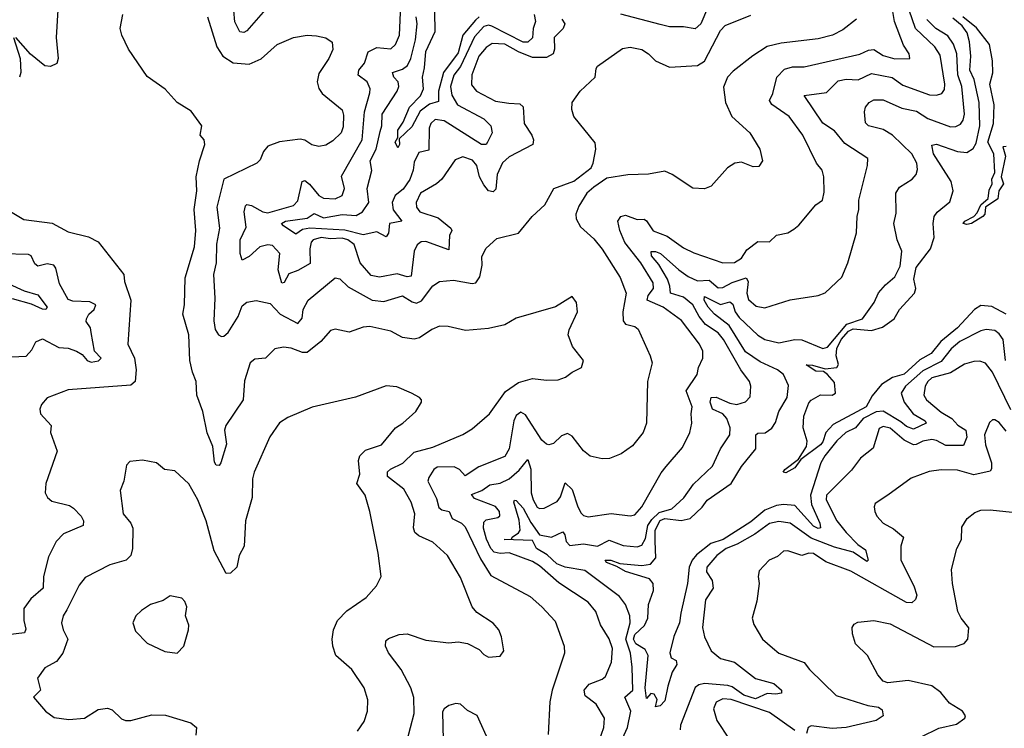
# Model space of a CAD drawing. Extents: x 1843161 to 1959474, y 907081 to 1016326.
# Tile 112 of 256: x 1851037 to 1855276, y 969331 to 972382. Entities that reach past the tile are written whole.
import ezdxf

# ---------------------------------------------------------------- set-up
doc = ezdxf.new("R2010")
doc.units = 0

msp = doc.modelspace()

# ---------------------------------------------------------------- linework, layer by layer
at = {"layer": '0CON20XD'}
for points in [[(1851201.1, 972425), (1851193.3, 972305), (1851202, 972215), (1851196.1, 972193.9), (1851169.3, 972180.7), (1851145, 972183.8), (1851083.4, 972233.4), (1851020, 972305)], [(1852094.4, 972425.6), (1852015, 972334.3), (1852002.4, 972327.6), (1851985, 972329.4), (1851962.5, 972372.5), (1851958.1, 972421.9)], [(1852662, 971288), (1852586.3, 971273.7), (1852550.4, 971280.4), (1852502.9, 971335), (1852476.4, 971415), (1852450, 971435), (1852425, 971442), (1852375, 971439.1), (1852335, 971444.8), (1852300, 971435), (1852292.2, 971425), (1852286.1, 971395), (1852286.9, 971333.1), (1852235, 971301.7), (1852195, 971288.1), (1852175, 971250.5), (1852165, 971247.3), (1852149, 971305), (1852156.7, 971375), (1852125, 971410.6), (1852105, 971412.9), (1852070, 971405), (1852025, 971362.7), (1851995, 971346.2), (1851985.6, 971375), (1851985.4, 971435), (1852011.2, 971488.8), (1852003.3, 971555), (1852008.9, 971581.1), (1852015, 971585.9), (1852035, 971582.6), (1852083.3, 971555), (1852105, 971551.3), (1852215, 971582.5), (1852235, 971602.2), (1852252.5, 971685), (1852265, 971689.2), (1852285, 971674.8), (1852325, 971625.8), (1852345, 971614.2), (1852395, 971610.9), (1852425, 971626), (1852435.5, 971655), (1852421.7, 971708.3), (1852512, 971865), (1852522, 971985), (1852545, 972067.5), (1852545.4, 972085), (1852533.5, 972115), (1852493.4, 972143.4), (1852496.3, 972165), (1852521.4, 972195), (1852536.6, 972243.4), (1852575, 972262.1), (1852635, 972257.2), (1852654.7, 972275), (1852672.4, 972315), (1852677.8, 972445)], [(1853015, 972394.9), (1852999.6, 972380.4), (1852945.1, 972315), (1852925, 972239.8), (1852861.5, 972155), (1852840.4, 972075), (1852839.6, 972030.4), (1852800.9, 972019.1), (1852761.5, 971988.5), (1852725, 971921.5), (1852671.2, 971868.8), (1852671.9, 971845), (1852665, 971830), (1852653.3, 971855), (1852664.4, 971875), (1852665, 971907.1), (1852688.3, 971941.7), (1852714.8, 972005), (1852762.4, 972055), (1852775.7, 972085), (1852770.6, 972135), (1852780.4, 972175), (1852785.4, 972245), (1852825, 972330.8), (1852823.6, 972416.4)], [(1853531.9, 969278.1), (1853551.6, 969335), (1853554.6, 969375), (1853518.5, 969435), (1853471.4, 969471.4), (1853467.7, 969495), (1853488.5, 969521.5), (1853545, 969542.9), (1853559.6, 969555), (1853585, 969616.2), (1853589.4, 969675), (1853575, 969717.1), (1853537, 969777), (1853517.3, 969835), (1853484.5, 969875), (1853358.2, 969958.2), (1853275, 970031.2), (1853245, 970050.2), (1853145, 970087), (1853105, 970084.1), (1853080.4, 970090.4), (1853065.5, 970105.5), (1853046, 970146), (1853033.4, 970193.4), (1853035, 970219.2), (1853045, 970228.5), (1853095, 970238.9), (1853103.5, 970246.5), (1853102.7, 970265), (1853085, 970286.2), (1852995, 970320.2), (1852982.6, 970337.4), (1853026.8, 970355), (1853061, 970379), (1853105, 970386.9), (1853145, 970404.8), (1853187.3, 970442.7), (1853225, 970489.4), (1853237.4, 970447.4), (1853239.6, 970345), (1853247.4, 970315), (1853265, 970283.6), (1853275, 970277.3), (1853295, 970279.6), (1853351.7, 970308.3), (1853365, 970328.6), (1853385, 970388.1), (1853415, 970359.1), (1853439.7, 970285), (1853455, 970257.5), (1853465, 970247.1), (1853485, 970241.4), (1853583.6, 970256.4), (1853665, 970245.5), (1853685, 970251.1), (1853715.3, 970285), (1853798.6, 970431.4), (1853820.7, 970459.2), (1853890.1, 970539.9), (1853922.5, 970605), (1853931.5, 970645), (1853927.5, 970685), (1853932.9, 970715), (1853907.1, 970785), (1853954.3, 970855), (1853959.4, 970885), (1853978.6, 970925), (1853978.5, 970955), (1853964.6, 970985), (1853887.1, 971087.1), (1853807.5, 971145), (1853738.9, 971175), (1853743.2, 971195), (1853765.2, 971225), (1853765, 971249.4), (1853711.1, 971335), (1853643.1, 971423.1), (1853620.2, 971475), (1853612.9, 971515), (1853625, 971534.4), (1853645, 971540.5), (1853695, 971522), (1853725, 971523.1), (1853736, 971516), (1853765, 971473.8), (1853825, 971450.3), (1853895, 971400), (1853938.9, 971378.9), (1854065, 971334.7), (1854115, 971336.7), (1854144.5, 971355), (1854167.9, 971392.1), (1854215, 971427.1), (1854265, 971426.2), (1854295.8, 971454.2), (1854345, 971464.2), (1854370.3, 971479.7), (1854392.1, 971497.9), (1854464.5, 971585.5), (1854494.2, 971605.8), (1854500.6, 971639.4), (1854498.9, 971705), (1854492.2, 971735), (1854467.1, 971765), (1854408.2, 971885), (1854349.6, 971965), (1854275, 972017.3), (1854264.7, 972035), (1854279.6, 972065), (1854296.6, 972135), (1854330.5, 972169.5), (1854365, 972178.6), (1854415, 972179.3), (1854655, 972233.2), (1854691.1, 972251.1), (1854715, 972253.2), (1854755, 972227.9), (1854805, 972213.6), (1854870, 972215), (1854866.9, 972235), (1854842.2, 972272.3), (1854804, 972374), (1854793.4, 972435)], [(1853598.5, 969211.5), (1853653.6, 969335), (1853667.6, 969405), (1853642.5, 969465), (1853676.4, 969495), (1853673.8, 969595), (1853666.1, 969655), (1853646.3, 969715), (1853664.8, 969785), (1853663.2, 969815), (1853645.3, 969865), (1853619, 969899), (1853470.2, 970010.2), (1853385, 970024.6), (1853348.9, 970038.9), (1853308.1, 970078.1), (1853262.3, 970105), (1853245, 970140.5), (1853122.9, 970145), (1853154.1, 970145.9), (1853156.7, 970155), (1853185, 970173.7), (1853191.9, 970185), (1853188, 970228), (1853164.6, 970305.4), (1853166.7, 970313.3), (1853175, 970312.9), (1853205, 970278.8), (1853237.1, 970217.1), (1853275, 970164.1), (1853326, 970154), (1853375, 970176.8), (1853383.9, 970165), (1853390, 970135), (1853405, 970118.6), (1853465, 970125.8), (1853525.1, 970114.9), (1853575, 970142.1), (1853635, 970118.1), (1853695, 970112.1), (1853715, 970119.3), (1853731.5, 970148.5), (1853742, 970205), (1853759, 970231), (1853790, 970260), (1853845, 970276.5), (1853896, 970324), (1853938, 970382), (1854020.6, 970459.4), (1854055, 970534.3), (1854095, 970594.2), (1854095.3, 970624.7), (1854082, 970665), (1854064, 970685), (1854020.4, 970705), (1854009.3, 970735), (1854014.8, 970755), (1854035, 970757.3), (1854095, 970731), (1854125.3, 970724.8), (1854162.4, 970737.6), (1854181.7, 970758.3), (1854184.7, 970805), (1854179.6, 970825), (1854142.1, 970875), (1854067.4, 971005), (1854044.3, 971034.3), (1853990.2, 971070.2), (1853962.6, 971105), (1853935, 971154.1), (1853895, 971187.4), (1853838.6, 971205), (1853836.7, 971235), (1853825.7, 971265.7), (1853788.8, 971328.8), (1853757.9, 971365), (1853755.3, 971384.7), (1853775, 971384.4), (1853796.5, 971375), (1853875, 971304.8), (1853915, 971277.2), (1853955, 971258.5), (1854005, 971260.5), (1854045, 971227.8), (1854065, 971228.8), (1854105, 971250.5), (1854165, 971270.3), (1854173, 971255), (1854168.1, 971205), (1854175, 971176.9), (1854208.3, 971148.3), (1854245, 971142.2), (1854355, 971175.5), (1854475, 971194.2), (1854505, 971205.8), (1854576.8, 971273.2), (1854603.1, 971335), (1854640.5, 971465), (1854642.9, 971535), (1854650.4, 971565), (1854650.5, 971605), (1854688, 971755), (1854688.8, 971785), (1854589.1, 971849.1), (1854545, 971904.2), (1854495, 971936.6), (1854414.5, 972055.5), (1854511.5, 972068.5), (1854561.2, 972118.8), (1854595, 972126.2), (1854646.6, 972123.4), (1854705, 972150), (1854794, 972134), (1854839.8, 972099.8), (1854955, 972059.2), (1854985, 972057.3), (1855008.1, 972065), (1855019, 972081), (1855021, 972105), (1854999.8, 972229.8), (1854977.4, 972265), (1854893.7, 972345), (1854867.1, 972422.9)], [(1853998.3, 972431.7), (1853969.3, 972365), (1853945, 972342.2), (1853895, 972351.9), (1853835, 972350.8), (1853795, 972361.7), (1853625, 972405.6)], [(1852703.8, 969275), (1852735.5, 969395), (1852733.7, 969463.7), (1852721.2, 969505), (1852678.7, 969585), (1852625, 969655.8), (1852612.5, 969685), (1852612.6, 969707.4), (1852625, 969718.6), (1852670, 969735), (1852705, 969738.5), (1852785, 969711.5), (1852885, 969699.5), (1852925, 969703.1), (1852965, 969697.1), (1853015, 969671.2), (1853035, 969648.8), (1853055, 969638), (1853105, 969642), (1853120.8, 969665), (1853111.4, 969725), (1853099.2, 969755), (1853075, 969784.2), (1853005, 969829.4), (1852984.7, 969854.7), (1852935, 969981.4), (1852879.4, 970075), (1852815, 970132.1), (1852755, 970160), (1852738.2, 970175), (1852732.1, 970195), (1852738.5, 970255), (1852722.9, 970305), (1852691.2, 970361.2), (1852620.5, 970415), (1852620.3, 970435), (1852632.6, 970447.4), (1852686.4, 970473.6), (1852735, 970520.3), (1852815, 970541.1), (1852945, 970596.5), (1852985, 970620.9), (1853060, 970685), (1853128, 970782), (1853185, 970820), (1853245, 970837.8), (1853305, 970830), (1853355, 970832.2), (1853386.5, 970843.5), (1853415.6, 970864.4), (1853455.7, 970884.3), (1853464, 970915), (1853416.5, 970975), (1853398.9, 971025), (1853402.6, 971047.4), (1853438, 971125), (1853433.8, 971165), (1853415, 971190), (1853344.4, 971145.6), (1853175, 971097.5), (1853125, 971068.6), (1853055, 971052.5), (1852955.6, 971044.4), (1852881.3, 971061.3), (1852845, 971062.5), (1852811.5, 971048.5), (1852757.6, 971012.4), (1852735, 971006.2), (1852685, 971014.5), (1852635, 971040.9), (1852545, 971060.8), (1852515, 971058), (1852455, 971037.5), (1852395, 971050.5), (1852375, 971044.3), (1852333.4, 970996.6), (1852275, 970950), (1852255, 970949.6), (1852205, 970968.4), (1852172.4, 970972.4), (1852135, 970964.5), (1852095, 970925.6), (1852049.4, 970920.6), (1852029.2, 970905), (1852005, 970826.7), (1851998.6, 970745), (1851923.8, 970635), (1851919.2, 970615), (1851927.2, 970555), (1851903.3, 970475), (1851895, 970463.1), (1851882.5, 970465), (1851875, 970477.5), (1851868.7, 970545), (1851844, 970604), (1851824.6, 970695), (1851799.6, 970765), (1851796.4, 970825), (1851780, 970865), (1851769.1, 970915), (1851765.5, 971025), (1851738.6, 971115), (1851745.8, 971155), (1851749.3, 971270.7), (1851790, 971405), (1851794.6, 971475), (1851787.5, 971565), (1851798.7, 971645), (1851796.8, 971705), (1851810.4, 971775), (1851834.5, 971845), (1851830.6, 971865), (1851814.4, 971885), (1851821.1, 971925), (1851775, 971988.8), (1851715, 972026.2), (1851663.6, 972083.6), (1851585, 972138.1), (1851505.6, 972255), (1851475.8, 972315), (1851469.2, 972345), (1851480.8, 972405)], [(1851845.6, 972395), (1851885.8, 972265), (1851911.8, 972225), (1851956, 972196), (1852025, 972190.7), (1852076.7, 972213.3), (1852145, 972275.5), (1852215, 972305.5), (1852275, 972315.5), (1852315, 972313.3), (1852355, 972304.2), (1852382, 972285), (1852385.5, 972254.5), (1852368.1, 972215), (1852325, 972150), (1852317.5, 972115), (1852325, 972086.2), (1852338.6, 972065), (1852424.7, 971994.7), (1852431.1, 971971.1), (1852429.7, 971920.3), (1852420.5, 971895), (1852385, 971860), (1852355, 971841.4), (1852325, 971835.7), (1852295, 971843.1), (1852265, 971863.3), (1852245, 971868.5), (1852155, 971856.9), (1852105, 971837.5), (1852086, 971815), (1852071.7, 971778.3), (1852058, 971765), (1851915, 971696), (1851885.3, 971575), (1851897.5, 971485), (1851884.2, 971415.8), (1851882, 971335), (1851871.5, 971285), (1851876.8, 971183.2), (1851873, 971085), (1851878.9, 971048.9), (1851892.9, 971025), (1851905, 971018), (1851915, 971020), (1851935, 971035.6), (1851976.8, 971105), (1851995, 971150), (1852015, 971166.5), (1852055, 971173.5), (1852115, 971160.4), (1852157.7, 971115), (1852235, 971074.4), (1852253.2, 971096.8), (1852257.3, 971135), (1852278.6, 971175), (1852395, 971270.6), (1852415, 971266.9), (1852451.5, 971231.5), (1852554.9, 971174.9), (1852605, 971169.4), (1852685, 971193.2), (1852726.9, 971166.9), (1852745, 971162), (1852767.5, 971172.5), (1852815, 971236.5), (1852844.7, 971255.3), (1852905, 971261.1), (1852985, 971246.6), (1853000.1, 971249.9), (1853018.5, 971275), (1853028.5, 971325), (1853027, 971363), (1853045, 971398.8), (1853090.5, 971439.5), (1853185, 971463.8), (1853244, 971535), (1853298, 971585), (1853336.7, 971655), (1853422.9, 971687.1), (1853496.7, 971745), (1853506.7, 971765), (1853517.1, 971825), (1853515, 971852.5), (1853422.2, 971965), (1853414.4, 971995), (1853415.7, 972025), (1853450, 972075), (1853514, 972135), (1853518.3, 972171.7), (1853525, 972182), (1853632.1, 972257.9), (1853665, 972264.3), (1853715, 972254.2), (1853745, 972235.6), (1853775, 972205.7), (1853835, 972178.5), (1853955, 972185.7), (1853985, 972203.3), (1854054.7, 972335), (1854075, 972356.7), (1854185, 972402.3)], [(1853252.6, 972405), (1853257.6, 972375), (1853248.1, 972345), (1853245, 972304.4), (1853225, 972285.3), (1853205, 972284.8), (1853070, 972355), (1853055, 972358.3), (1853035, 972353), (1852995, 972308.1), (1852935, 972181.1), (1852906.4, 972143.6), (1852892.3, 972095), (1852896.8, 972056.8), (1852922, 972015), (1853035.4, 971955), (1853065.5, 971925), (1853070.5, 971895), (1853051.1, 971855), (1853045, 971844.5), (1853025, 971845.3), (1852865, 971946.2), (1852825, 971952.6), (1852806.6, 971935), (1852800, 971915), (1852798.9, 971821.1), (1852755, 971810.3), (1852735, 971769.2), (1852731.4, 971735), (1852716.1, 971693.9), (1852687.3, 971652.7), (1852652.9, 971625), (1852640, 971595), (1852644.1, 971564.1), (1852682.5, 971515), (1852628.8, 971505), (1852625, 971463.8), (1852615, 971446.7), (1852575, 971469.4), (1852515, 971456.6), (1852436.2, 971476.2), (1852285.8, 971484.2), (1852255, 971479), (1852225, 971458.4), (1852172.2, 971495), (1852164.4, 971505), (1852181.5, 971515), (1852275, 971527), (1852305, 971547.7), (1852345, 971529.6), (1852425, 971543.5), (1852485, 971539), (1852512.4, 971555), (1852539.8, 971595), (1852532.8, 971655), (1852552.7, 971732.7), (1852545.8, 971775), (1852571.9, 971825), (1852589.1, 971900.9), (1852596.7, 971925), (1852598, 971975), (1852662.2, 972075), (1852669.1, 972095), (1852665.9, 972115), (1852648.2, 972135), (1852642.3, 972155), (1852685, 972168.5), (1852706, 972185), (1852721.1, 972215), (1852740.5, 972295), (1852747.8, 972365), (1852743.4, 972395)], [(1853371.5, 972385), (1853383.8, 972365), (1853377.3, 972345), (1853338.6, 972305), (1853339.8, 972255), (1853333.7, 972235), (1853305, 972219.5), (1853245, 972219.4), (1853184, 972244), (1853125, 972276.6), (1853070.8, 972279.2), (1853045, 972262.5), (1853014, 972225), (1852983.7, 972145), (1852982.1, 972102.1), (1853003.5, 972075), (1853085, 972031.4), (1853142.6, 972022.6), (1853189.6, 972019.6), (1853205, 972007.1), (1853208.8, 971935), (1853242.3, 971885), (1853249.1, 971865), (1853245.6, 971845), (1853145, 971791.1), (1853115, 971765.5), (1853093.2, 971715), (1853087.3, 971652.7), (1853075, 971640.5), (1853055, 971644.7), (1853035, 971671.3), (1853016.6, 971705), (1853005.1, 971755), (1852987, 971777), (1852945, 971791.4), (1852911.6, 971778.4), (1852855, 971695.6), (1852832, 971675), (1852762.5, 971635), (1852743.5, 971595), (1852745.5, 971575), (1852760, 971555), (1852839, 971529), (1852893.8, 971485), (1852897.8, 971475), (1852887.1, 971452.9), (1852885, 971392), (1852785, 971427.2), (1852765, 971426.4), (1852747.8, 971412.2), (1852735.4, 971385), (1852721.8, 971278.2), (1852705, 971275.3), (1852662, 971288)], [(1854107, 971157), (1854117.1, 971125), (1854135, 971100.7), (1854215, 971024.4), (1854245, 971005.2), (1854305, 970991.3), (1854375, 971004.8), (1854405, 971004.2), (1854495, 970966.7), (1854515, 970972), (1854598.5, 971071.5), (1854665.5, 971095), (1854715.5, 971165), (1854735, 971206.9), (1854765, 971241.4), (1854805.5, 971274.5), (1854828.7, 971321.3), (1854835.6, 971385), (1854815.5, 971435), (1854800.8, 971505), (1854811.2, 971548.8), (1854809.6, 971635), (1854825, 971661.5), (1854880, 971695), (1854896.4, 971715), (1854903.3, 971736.7), (1854900.3, 971765), (1854877.8, 971805), (1854795.3, 971885), (1854755, 971908.9), (1854691.2, 971925), (1854678.7, 971938.7), (1854674.4, 971985), (1854678.9, 972005), (1854694.4, 972025), (1854715, 972037.5), (1854755, 972037.3), (1854835, 972002), (1854898.1, 971988.1), (1854947.3, 971957.3), (1855045, 971921.6), (1855068.2, 971921.7), (1855087.7, 971932.3), (1855099.9, 971950.1), (1855104.4, 971975.6), (1855093.5, 972095), (1855076, 972145), (1855072.3, 972235), (1855057.5, 972277.5), (1855033.3, 972313.3), (1854981.4, 972345), (1854942.9, 972382.9)], [(1855284.8, 971114.8), (1855223.2, 971146.7), (1855175, 971151.2), (1855148.8, 971135), (1855074.7, 971055), (1855003.4, 970996.6), (1854962.1, 970945), (1854912.6, 970917.4), (1854845, 970855.6), (1854795, 970841.7), (1854748.3, 970811.7), (1854707.1, 970762.9), (1854681.4, 970715), (1854540.2, 970639.8), (1854508.4, 970605), (1854495.5, 970565), (1854485, 970551.7), (1854400.9, 970489.1), (1854375, 970452.7), (1854335, 970430.6), (1854324.6, 970434.6), (1854331.9, 970445), (1854389.5, 970490.5), (1854424.2, 970545), (1854427.7, 970567.7), (1854410, 970625), (1854412.7, 970675), (1854435, 970732), (1854445, 970744.3), (1854485, 970766.5), (1854535, 970766.2), (1854549.2, 970775), (1854545, 970820.5), (1854515.3, 970855), (1854497.8, 970867.8), (1854465, 970868.8), (1854423.9, 970896.1), (1854450, 970895), (1854505, 970879.1), (1854555.1, 970884.9), (1854562.4, 970897.6), (1854553, 970935), (1854555, 970966.1), (1854574.6, 971005), (1854605, 971041.1), (1854625, 971051.1), (1854705, 971044.3), (1854752, 971058), (1854802.1, 971095), (1854825.5, 971134.5), (1854890.4, 971205), (1854895.3, 971225), (1854887.1, 971265), (1854896.4, 971315), (1854958.4, 971395), (1854975.1, 971445), (1854969.6, 971505), (1854974.7, 971535.2), (1854987, 971553), (1855041.4, 971598.6), (1855056.9, 971645), (1855047.9, 971685), (1854971.6, 971805), (1854965, 971842.5), (1854985, 971846.2), (1855075.3, 971814.7), (1855115, 971811.1), (1855142.4, 971827.6), (1855155, 971851.1), (1855170.5, 971925), (1855168.2, 972025), (1855146.8, 972125), (1855127.6, 972165), (1855133, 972225), (1855126.9, 972286.9), (1855116.2, 972325), (1855095, 972356.1), (1855055, 972388.3)], [(1854640, 972385), (1854581.3, 972338.7)], [(1855285, 971836.7), (1855270, 971835), (1855282, 971795), (1855263.3, 971705), (1855273.1, 971675), (1855252.7, 971645), (1855248.6, 971611.4), (1855195.6, 971575), (1855192.2, 971545), (1855184.2, 971535), (1855135.7, 971505), (1855115, 971501.1), (1855100, 971505), (1855105.8, 971515), (1855145, 971535.6), (1855159.5, 971550.5), (1855175, 971584.5), (1855207.6, 971612.4), (1855211.9, 971648.1), (1855224.6, 971675), (1855222.7, 971695), (1855235.4, 971725), (1855231.1, 971805), (1855204.8, 971855), (1855229.8, 971935), (1855232.2, 972015), (1855214.8, 972105.2), (1855226.5, 972153.5), (1855225.5, 972205), (1855212.3, 972275), (1855156.9, 972346.9), (1855098.2, 972395)], [(1854581.3, 972338.7), (1854536, 972315), (1854475, 972300), (1854315, 972280.8), (1854255, 972266.4), (1854193.3, 972226.7), (1854108.7, 972161.3), (1854084, 972135), (1854067.7, 972092.3), (1854075.6, 972025), (1854103.3, 971965), (1854180, 971895), (1854224, 971825), (1854235.8, 971775), (1854219.7, 971750.3), (1854195, 971749.2), (1854145, 971769.4), (1854116.7, 971765), (1854083.8, 971745), (1854014.5, 971665.5), (1853985, 971654.2), (1853935, 971657.5), (1853846.2, 971716.2), (1853815, 971730), (1853745, 971717.1), (1853655.9, 971714.1), (1853565, 971700), (1853508.5, 971661.5), (1853479.2, 971635), (1853445, 971578.8), (1853431.9, 971545), (1853433.1, 971525), (1853451.1, 971491.1), (1853508.5, 971438.5), (1853544.2, 971394.2), (1853622.7, 971272.7), (1853647.9, 971205), (1853633.3, 971125), (1853635.4, 971085.4), (1853645, 971071.4), (1853685, 971061.4), (1853700.3, 971050.3), (1853751.5, 970935), (1853760, 970905), (1853740, 970825), (1853735.5, 970645), (1853721.9, 970605), (1853675, 970547.1), (1853626.4, 970513.6), (1853576.6, 970493.4), (1853545, 970491.4), (1853493.5, 970503.5), (1853465, 970525.8), (1853415, 970589.4), (1853395, 970600.5), (1853369.4, 970590.6), (1853335, 970558.1), (1853315, 970551.9), (1853305.4, 970555.4), (1853285, 970572.5), (1853215, 970680.9), (1853195, 970692.2), (1853175, 970677.5), (1853164.2, 970655.8), (1853144.7, 970535), (1853125, 970501.5), (1853013.4, 970456.6), (1852955, 970418.6), (1852930.5, 970445), (1852907.6, 970457.6), (1852834.4, 970455.6), (1852819.4, 970445), (1852798.2, 970411.7), (1852794.7, 970395.3), (1852831.4, 970321.4), (1852841.9, 970281.9), (1852855, 970271.5), (1852885.3, 970265.3), (1852899.5, 970235), (1852938.9, 970215), (1852955, 970198.5), (1853021.1, 970061.1), (1853065, 969990), (1853235, 969898.9), (1853285.5, 969855), (1853342.6, 969792.6), (1853380.5, 969685), (1853382.5, 969655), (1853329.6, 969495), (1853320, 969445), (1853312.9, 969305)], [(1851010, 972305), (1851038.8, 972215), (1851042, 972155), (1851035.8, 972135)], [(1850997, 971557), (1851055, 971522.5), (1851176.2, 971506.2), (1851245, 971468.5), (1851332.9, 971447.1), (1851375, 971425.8), (1851485.7, 971285), (1851487.8, 971255), (1851514.6, 971175), (1851502.2, 970985), (1851530.8, 970925), (1851538.5, 970875), (1851534.2, 970825), (1851515, 970808.9), (1851245, 970788.6), (1851155, 970753.8), (1851130, 970725), (1851123.8, 970705), (1851126, 970685), (1851171.4, 970635), (1851169.2, 970605), (1851198.6, 970525), (1851148.6, 970385), (1851146, 970345), (1851156, 970325), (1851175, 970310), (1851250.4, 970290.4), (1851268.9, 970278.9), (1851301.9, 970245), (1851311.9, 970225), (1851309.2, 970205), (1851225, 970168.1), (1851193.1, 970135), (1851160.9, 970069.1), (1851139.7, 969985), (1851137.5, 969935), (1851085, 969889.2), (1851055, 969846.9), (1851054.8, 969795), (1851062.3, 969757.7), (1851057.5, 969742.5), (1850985, 969733.3)], [(1850935, 970928.3), (1851065, 970933.2), (1851088.8, 970961.2), (1851105.6, 970995), (1851135, 971008.5), (1851205, 970971.6), (1851245, 970967.6), (1851281.9, 970955), (1851305, 970940.7), (1851326.8, 970915), (1851345, 970907.6), (1851375.9, 970914.1), (1851387.9, 970925), (1851358.7, 970955), (1851344.1, 971035.9), (1851341.3, 971055), (1851323.4, 971083.4), (1851323.8, 971095), (1851333.8, 971115), (1851356.7, 971135), (1851363.8, 971155), (1851337.9, 971167.9), (1851265, 971170.7), (1851245, 971178.1), (1851207.5, 971245), (1851192.6, 971312.6), (1851184.3, 971325), (1851155, 971331.3), (1851115, 971320.6), (1851101.7, 971331.7), (1851086.5, 971365), (1851075, 971371.8), (1850964.3, 971374.3)], [(1850990, 971245), (1851055.4, 971215), (1851115, 971197.6), (1851154.7, 971145), (1851148.8, 971135), (1851135, 971135.7), (1851087.9, 971157.9), (1851005, 971180)], [(1855282.3, 970915), (1855270.9, 971005), (1855255, 971030), (1855235, 971044.1), (1855197.9, 971047.9), (1855175, 971042.8), (1855085, 970996.5), (1855047.1, 970965), (1855005, 970910.5), (1854925, 970870.8), (1854850.9, 970805), (1854832.8, 970775), (1854844.9, 970734.9), (1854884.7, 970685), (1854936.2, 970655), (1854940, 970645), (1854885, 970619.6), (1854855, 970630.8), (1854830.4, 970650.4), (1854755, 970696.6), (1854725, 970694.6), (1854669, 970665), (1854635, 970625.7), (1854593.8, 970605), (1854555, 970569.7), (1854503.5, 970505), (1854485.9, 970474.1), (1854442.1, 970335), (1854446.3, 970295), (1854481.6, 970215), (1854484.4, 970195), (1854475, 970191.6), (1854455, 970201.6), (1854375, 970290.6), (1854325.2, 970295.2), (1854295, 970290.7), (1854245, 970270), (1854185, 970220.2), (1854065.7, 970145), (1854013, 970127), (1853951.2, 970078.8), (1853931.9, 970055), (1853920, 970025), (1853912.9, 969955), (1853883.4, 969826.6), (1853877.7, 969785), (1853853.4, 969726.6), (1853836.8, 969656.8), (1853842.5, 969635), (1853863.2, 969623.2), (1853866.7, 969606.7), (1853846.5, 969573.5), (1853826.9, 969513.1), (1853815, 969450), (1853795, 969428.1), (1853775, 969424), (1853782.2, 969455), (1853768.6, 969478.6), (1853755, 969481.4), (1853735, 969460), (1853729.8, 969505), (1853743, 969645), (1853730.4, 969670.4), (1853689.6, 969695), (1853680, 969715), (1853685.6, 969735), (1853726.5, 969773.5), (1853741.9, 969805), (1853744, 969865), (1853765.4, 969925), (1853764.8, 969955), (1853749.2, 969975), (1853645, 970005.9), (1853608.1, 970028.1), (1853563.1, 970045), (1853557.5, 970055), (1853582.5, 970055), (1853621, 970041), (1853715, 970032.3), (1853752.2, 970037.8), (1853775.7, 970065), (1853772.5, 970137.5), (1853772.4, 970185), (1853795, 970226.1), (1853815, 970234.7), (1853884.5, 970225.5), (1853923.8, 970235), (1853975, 970283.3), (1853996.7, 970313.3), (1854100.5, 970385), (1854145, 970457.9), (1854207.1, 970535), (1854206.7, 970595), (1854215, 970601.8), (1854246.5, 970603.5), (1854276, 970624), (1854291.4, 970648.6), (1854305.6, 970695), (1854341.3, 970755), (1854347.3, 970807.3), (1854325.2, 970855.2), (1854299.2, 970875), (1854225, 970908.7), (1854162.3, 970952.3), (1854091.7, 971065), (1854027.9, 971115), (1854001.3, 971145), (1853984.7, 971175.2), (1853985, 971190), (1854055, 971156.4), (1854095, 971167.6), (1854107, 971157)], [(1855305, 970702.5), (1855225, 970864.5), (1855195, 970903.3), (1855171.4, 970911.4), (1855145, 970910), (1855105, 970899.7), (1855045, 970862), (1854965, 970839.8), (1854946.5, 970825), (1854935.3, 970805), (1854930.3, 970765), (1854942, 970745), (1855005, 970693), (1855050.3, 970665), (1855076.2, 970636.2), (1855110.8, 970615), (1855115.2, 970584.8), (1855101.3, 970548.7), (1855025, 970548.3), (1854985, 970570.6), (1854965, 970575.2), (1854925, 970568.1), (1854897.4, 970552.6), (1854885, 970552.2), (1854845, 970571.9), (1854785, 970623.5), (1854755, 970630.5), (1854738, 970622), (1854711.9, 970538.1), (1854657.3, 970495), (1854617.8, 970442.2), (1854510.7, 970335), (1854510, 970315), (1854555, 970224.5), (1854594.9, 970174.8), (1854645, 970123.2), (1854679.4, 970099.4), (1854690, 970055), (1854685, 970050), (1854625, 970089.8), (1854545, 970110.9), (1854445, 970150.1), (1854355, 970213.9), (1854305, 970221.7), (1854265, 970212.8), (1854202.9, 970167.1), (1854126.3, 970123.7), (1854078.7, 970105), (1854038.2, 970075), (1853995.3, 970025), (1853994.1, 970005), (1854018.2, 969968.2), (1854022.6, 969935), (1853989.6, 969885), (1853976.2, 969765), (1853985.3, 969725), (1854013.9, 969665), (1854055, 969632.6), (1854115, 969615.9), (1854205, 969545.5), (1854283.8, 969523.8), (1854316.9, 969495), (1854317.4, 969482.6), (1854292.3, 969477.7), (1854255, 969481.1), (1854205, 969459), (1854155, 969473.8), (1854105, 969509.8), (1854085.9, 969515.9), (1853985, 969524), (1853961.3, 969518.7), (1853945, 969506.7), (1853882.3, 969345), (1853881.2, 969325)], [(1852490.9, 969319.1), (1852519.3, 969360.7), (1852534.4, 969405), (1852535.6, 969454.4), (1852520, 969505), (1852467.1, 969585), (1852398.6, 969645), (1852384.5, 969685), (1852382.7, 969715), (1852387.5, 969755), (1852405.6, 969795), (1852445, 969836.9), (1852528, 969895), (1852573.3, 969945), (1852593.3, 969985), (1852580.6, 970085), (1852544.5, 970265), (1852524.5, 970335), (1852488.9, 970385), (1852501.3, 970425), (1852495.9, 970484.1), (1852501.5, 970505), (1852525, 970528.7), (1852595, 970552.2), (1852654.4, 970625), (1852685.8, 970645), (1852742, 970695), (1852766.2, 970735), (1852766.7, 970745), (1852757.5, 970755), (1852724.2, 970774.2), (1852661.1, 970801.1), (1852614.3, 970805.7), (1852483.3, 970756.7), (1852295.5, 970714.5), (1852190.9, 970669.1), (1852155, 970646.2), (1852114.4, 970585.6), (1852046.2, 970433.8), (1852039.6, 970405), (1852037.5, 970325), (1852009.5, 970225), (1852003.3, 970115), (1851981.8, 970075), (1851971.5, 970025), (1851945, 969999.2), (1851925, 969998.6), (1851873.8, 970095), (1851839.6, 970225), (1851803.5, 970315), (1851765, 970383.3), (1851705, 970440), (1851660, 970445), (1851625, 970473.8), (1851565, 970486.2), (1851510.5, 970479.5), (1851496.7, 970465), (1851485.7, 970395), (1851468.6, 970355), (1851482.5, 970255), (1851514.6, 970214.6), (1851523.1, 970193.1), (1851522.9, 970105), (1851515.4, 970075), (1851495, 970055.6), (1851425, 970035.6), (1851319.1, 969980.9), (1851292.4, 969947.6), (1851239.1, 969840.9), (1851224.3, 969815), (1851217.1, 969785), (1851223.6, 969755), (1851243.5, 969715), (1851222.9, 969655), (1851195, 969618.6), (1851145, 969592), (1851112.6, 969547.4), (1851125.6, 969495), (1851096.2, 969465), (1851147.5, 969405), (1851185, 969378.1), (1851248.7, 969368.7), (1851315, 969375.5), (1851375, 969411.8), (1851415, 969418.5), (1851435, 969410.6), (1851475, 969372.9), (1851492.5, 969365), (1851515, 969365.6), (1851605, 969390), (1851665, 969388.2), (1851773.3, 969355), (1851798.6, 969335), (1851795, 969302)], [(1855285, 970610.3), (1855255, 970648.5), (1855235, 970659.4), (1855225, 970659.2), (1855212.1, 970647.9), (1855190.8, 970595), (1855195, 970552.5), (1855220.8, 970475), (1855221.7, 970448.3), (1855215, 970437.8), (1855145, 970423.3), (1855075, 970443.2), (1855005, 970444.5), (1854952.4, 970437.6), (1854875, 970408.6), (1854775, 970335.5), (1854720.7, 970299.3), (1854715.6, 970285), (1854718.9, 970265), (1854728.1, 970245), (1854754.3, 970215), (1854799.6, 970189.6), (1854842.9, 970155), (1854830.5, 970115), (1854831.2, 970055), (1854886.5, 969945), (1854900, 969905), (1854894.5, 969885.5), (1854877.8, 969872.2), (1854855, 969873.5), (1854615, 970007.5), (1854508.2, 970048.2), (1854455, 970084.6), (1854435, 970085.2), (1854405, 970075.8), (1854345, 970096.1), (1854325.6, 970094.4), (1854299.4, 970070.6), (1854264.2, 970055), (1854220.8, 970009.2), (1854216.4, 969985), (1854220.8, 969955), (1854210.7, 969879.3), (1854191.4, 969805), (1854198.3, 969778.3), (1854235.8, 969715), (1854277.6, 969677.6), (1854305, 969654.4), (1854414.2, 969615), (1854436.9, 969585), (1854552.1, 969472.1), (1854688.9, 969428.9), (1854735, 969423), (1854751.1, 969411.1), (1854754.6, 969385.4), (1854724.8, 969365.2), (1854595.3, 969334.7), (1854535, 969330.4), (1854445, 969341.6), (1854431.5, 969335), (1854425, 969308.8)], [(1854918, 969295), (1854995, 969331.8), (1855071.1, 969348.9), (1855106.7, 969375), (1855108.8, 969385), (1855096, 969405), (1855040.2, 969440.2), (1855002.9, 969485), (1854963.7, 969513.7), (1854863.1, 969536.9), (1854775, 969527.8), (1854755, 969534.3), (1854731.3, 969561.3), (1854687.5, 969645), (1854635.7, 969695), (1854622.3, 969737.7), (1854621.2, 969765), (1854630, 969780), (1854645, 969788.8), (1854715, 969795.6), (1854785, 969781.1), (1854972.8, 969682.8), (1855065.7, 969684.2), (1855103.1, 969696.9), (1855120, 969715), (1855123.6, 969763.6), (1855090, 969805), (1855076.5, 969835), (1855053.6, 969955), (1855048.9, 970015), (1855072, 970105), (1855092, 970145), (1855093.2, 970196.8), (1855116, 970235), (1855148.9, 970261.1), (1855175, 970270), (1855215, 970272.5), (1855365, 970256.9)], [(1851715, 969654.3), (1851744, 969685), (1851762.9, 969755), (1851764.2, 969775), (1851750.6, 969815), (1851755.8, 969855), (1851747.8, 969877.8), (1851735, 969891.4), (1851685, 969902), (1851655, 969882), (1851600, 969865), (1851561.3, 969838.7), (1851536, 969815), (1851524, 969785), (1851535, 969750), (1851585, 969698.6), (1851661.7, 969661.7), (1851715, 969654.3)], [(1854375, 969321.6), (1854265, 969400), (1854100, 969455), (1854065, 969458.1), (1854035.9, 969444.1), (1854024.5, 969415), (1854039.2, 969365), (1854091.1, 969285)], [(1853059.1, 969269.1), (1853006, 969386), (1852965, 969407.5), (1852935, 969435.2), (1852915, 969437.6), (1852885, 969429.3), (1852864.4, 969415.6), (1852857.7, 969402.3), (1852859.6, 969280.4)]]:
    msp.add_lwpolyline(points, dxfattribs=at)

doc.saveas('drawing.dxf')
